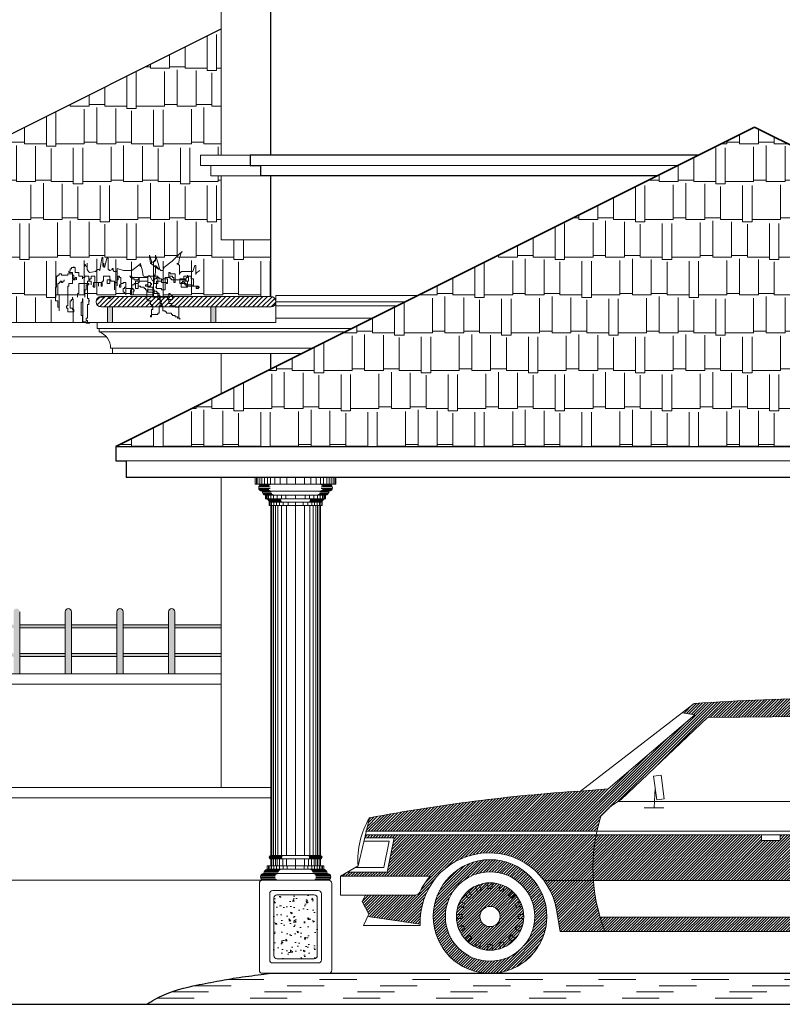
# Model space of a CAD drawing. Header units: centimetres. Extents: x 157 to 4450, y 465 to 3176.
# Tile 15 of 19: x 2727 to 3096, y 2198 to 2675. Entities that reach past the tile are written whole.
import ezdxf

# ---------------------------------------------------------------- set-up
doc = ezdxf.new("R2010")
doc.units = ezdxf.units.CM
doc.linetypes.add('ACAD_ISO03W100', pattern=[30, 12, -18])
doc.layers.get('0').update_dxf_attribs({"lineweight": 25})
for name, color, linetype, lineweight in [('1.000', 144, 'Continuous', 13), ('column', 56, 'Continuous', 5), ('Dimension', 8, 'Continuous', 18), ('FURNIT', 204, 'Continuous', 9), ('Glass', 161, 'Continuous', 5), ('GRASS', 96, 'Continuous', 5), ('Hatch', 12, 'Continuous', 15), ('screen', 176, 'Continuous', 9), ('Win', 5, 'Continuous', 20)]:
    doc.layers.add(name, color=color, linetype=linetype, lineweight=lineweight)
pattern_1 = [(0, (769.74, 7845.084), (38.862, 18.288), [9.144, -7.62, 10.668, -4.572, 13.716, -6.096]), (0, (778.884, 7845.846), (38.862, 18.288), [7.62, -28.956, 6.096, -9.144]), (0, (797.172, 7843.941), (38.862, 18.288), [4.572, -47.244]), (90, (769.74, 7845.084), (-12.954, 18.288), [17.526, -55.626]), (90, (778.884, 7845.084), (-12.954, 18.288), [17.145, -56.007]), (90, (786.504, 7845.084), (-12.954, 18.288), [16.002, -57.15]), (90, (797.172, 7843.941), (-12.954, 18.288), [17.526, -55.626]), (90, (801.744, 7843.941), (-12.954, 18.288), [17.526, -55.626]), (90, (815.46, 7845.084), (-12.954, 18.288), [16.764, -56.388])]
pattern_2 = [(45, (-3920.215, 4998.69625), (-0.61229019, 0.61229019), [])]

# ---------------------------------------------------------------- blocks, each defined once
blk = doc.blocks.new('CAR-SIDE')
at = {"layer": 'Glass'}
h = blk.add_hatch(dxfattribs=at)
h.set_pattern_fill('ANSI31', color=256, scale=0.272727, style=0)
h.set_pattern_definition(pattern_2)
h.paths.add_polyline_path([(-203.92, -52.71), (-203.92, -52.71), (-205.33, -58.63), (-103.91, -58.63, -0.022631), (-102.15, -52.03, -0.100967), (-93.18, -44.7), (-55.31, -8.49), (41.18, -7.63), (65.46, -31.72, -0.289601), (66.52, -36.32), (63.32, -45.54), (59.55, -58.63), (132.2, -58.63, 0.029455), (132.23, -57.09), (132.22, -56.91, 0.061108), (131.67, -53.77), (57.32, -1.18, 0.030181), (-61.16, -2.43), (-66.42, -6.49), (-60.78, -7.33), (-98.94, -40), (-111.13, -40.92), (-111.13, -40.92, 0.030878)])
h = blk.add_hatch(dxfattribs=at)
h.set_pattern_fill('ANSI31', color=256, scale=0.272727, style=0)
h.set_pattern_definition(pattern_2)
h.paths.add_polyline_path([(-105.44, -80.26), (-127.17, -80.26, -0.118596), (-121.62, -93.27), (-120, -102.76), (-100.23, -102.76, -0.076958)])
h.paths.add_polyline_path([(-127.17, -80.26), (-105.44, -80.26, -0.066708), (-104.24, -60.25), (-205.71, -60.25), (-206.01, -61.5), (-193.13, -61.5), (-196.13, -76.56), (-213.53, -76.56), (-216.65, -78.43), (-177.25, -78.43, 0.072493), (-181.81, -85.37, -0.295744), (-183.85, -86.67), (-205.65, -86.67), (-207.16, -89.49), (-204.22, -95.14), (-204.68, -96.11), (-181.61, -99.49, -0.737202)])
h.paths.add_polyline_path([(133.53, -90.24, 0.093353), (133.66, -89.35), (133.64, -88.65), (102.02, -88.65, -0.31316), (99.97, -87.24, 0.079952), (95.02, -78.91), (133.2, -78.91), (132.94, -72.99), (123.04, -72.99), (123.04, -61.66), (132.44, -61.66), (132.37, -60.25), (59.09, -60.25), (57.24, -66.66, 0.335349), (36.42, -96.38), (-102.46, -96.38, 0.022407), (-100.23, -102.76), (38.23, -102.76, -0.98998), (97.91, -93.22), (99.18, -100.63), (129.53, -97.36, 0.273586), (131.37, -95.92)])
h.paths.add_polyline_path([(115.55, -66.28), (101.97, -66.28), (101.97, -63.39), (115.52, -63.39)], flags=16)
h = blk.add_hatch(dxfattribs=at)
h.set_pattern_fill('ANSI31', color=256, scale=0.272727, style=0)
h.set_pattern_definition(pattern_2)
h.paths.add_polyline_path([(-14.21, -80.26), (-14.86, -69.66), (-14.45, -60.25), (-23.29, -60.25), (-23.29, -62.71), (-31.54, -62.71), (-31.54, -60.25), (-104.24, -60.25, 0.066708), (-105.44, -80.26)])
h.paths.add_polyline_path([(40.42, -80.26, -0.185889), (57.24, -66.66), (59.09, -60.25), (54.7, -60.25), (54.7, -62.71), (46.48, -62.71), (46.48, -60.25), (-14.45, -60.25), (-14.86, -69.66), (-14.21, -80.26)])
h = blk.add_hatch(dxfattribs=at)
h.set_pattern_fill('ANSI31', color=256, scale=0.272727, style=0)
h.set_pattern_definition(pattern_2)
h.paths.add_polyline_path([(-125.92, -96.11, 1), (-175.9, -96.11, 1)])
h.paths.add_polyline_path([(-170.57, -96.11, -1), (-131.25, -96.11, -1)], flags=16)
h.paths.add_polyline_path([(-165.73, -96.11, -1), (-136.09, -96.11, -1)], flags=0)
h.paths.add_polyline_path([(-155.37, -96.11, -1), (-146.45, -96.11, -1)], flags=0)
h.paths.add_polyline_path([(93.61, -96.11, 1), (43.64, -96.11, 1)])
h.paths.add_polyline_path([(48.94, -96.11, -1), (88.31, -96.11, -1)], flags=16)
h.paths.add_polyline_path([(53.78, -96.11, -1), (83.47, -96.11, -1)], flags=0)
h.paths.add_polyline_path([(64.16, -96.11, -1), (73.09, -96.11, -1)], flags=0)
for p, q in [((-61.16, -2.43), (-111.13, -40.92)), ((-98.94, -40), (-60.78, -7.33)), ((-55.31, -8.49), (-93.18, -44.7)), ((-60.78, -7.33), (-66.43, -6.49)), ((41.18, -7.63), (-55.31, -8.49)), ((-75.68, -33.91), (-78.95, -34.35)), ((-77.54, -44.78), (-78.95, -34.35)), ((-74.3, -44.35), (-75.68, -33.91)), ((-111.13, -40.92), (-98.94, -40)), ((-78.25, -39.56), (-78.79, -48.33)), ((-94.66, -45.54), (63.32, -45.54)), ((-74.3, -44.35), (-77.54, -44.78)), ((-83.17, -48.33), (-74.41, -48.33)), ((-203.92, -52.71), (-208.95, -73.83)), ((-205.7, -58.63), (132.31, -58.63)), ((-205.7, -60.25), (132.39, -60.25)), ((-31.54, -62.71), (-31.54, -60.25)), ((-23.29, -60.25), (-23.29, -62.71)), ((-206.35, -62.98), (-195.29, -62.98)), ((-206, -61.5), (-193.13, -61.5)), ((-195.29, -62.98), (-197.64, -74.61)), ((-193.13, -61.5), (-196.13, -76.56)), ((-23.29, -62.71), (-31.54, -62.71)), ((-208.95, -73.83), (-216.65, -78.43)), ((-196.13, -76.56), (-213.49, -76.56)), ((-197.64, -74.61), (-210.25, -74.61)), ((-177.25, -78.43), (-216.65, -78.43)), ((-216.65, -78.43), (-216.65, -86.67)), ((-155.73, -82.05), (-154.78, -84.35)), ((-151.86, -81.27), (-151.86, -83.75)), ((-149.97, -81.27), (-149.97, -83.75)), ((-146.1, -82.05), (-147.07, -84.35)), ((-127.17, -80.26), (40.42, -80.26)), ((-162.05, -86.27), (-160.3, -88.03)), ((-160.73, -84.94), (-158.97, -86.7)), ((-157.46, -82.75), (-156.51, -85.05)), ((-156.51, -85.05), (-154.78, -84.35)), ((-151.86, -83.75), (-149.97, -83.75)), ((-147.07, -84.35), (-145.31, -85.05)), ((-144.37, -82.75), (-145.31, -85.05)), ((-141.1, -84.94), (-142.85, -86.7)), ((-139.77, -86.27), (-141.53, -88.03)), ((-216.65, -86.67), (-183.82, -86.67)), ((-205.65, -86.67), (-207.16, -89.49)), ((-207.16, -89.49), (-204.22, -95.14)), ((-164.24, -89.57), (-161.95, -90.51)), ((-162.68, -92.25), (-161.95, -90.51)), ((-160.3, -88.03), (-158.97, -86.7)), ((-142.85, -86.7), (-141.53, -88.03)), ((-137.58, -89.57), (-139.88, -90.51)), ((-139.88, -90.51), (-139.15, -92.25)), ((-204.22, -95.14), (-206.57, -100.09)), ((-165.73, -95.17), (-163.24, -95.17)), ((-164.98, -91.3), (-162.68, -92.25)), ((-163.24, -97.03), (-163.24, -95.17)), ((-136.85, -91.3), (-139.15, -92.25)), ((-138.58, -95.17), (-138.58, -97.03)), ((-136.09, -95.17), (-138.58, -95.17)), ((-120, -102.76), (-121.62, -93.22)), ((-181.61, -99.49), (-204.67, -96.11)), ((-165.73, -97.03), (-163.24, -97.03)), ((-136.09, -97.03), (-138.58, -97.03)), ((-102.45, -96.38), (36.42, -96.38)), ((-206.57, -100.09), (-181.58, -100.09)), ((-164.98, -100.9), (-162.68, -99.95)), ((-164.24, -102.66), (-161.95, -101.68)), ((-161.95, -101.68), (-162.68, -99.95)), ((-139.15, -99.95), (-139.88, -101.68)), ((-137.58, -102.66), (-139.88, -101.68)), ((-136.85, -100.9), (-139.15, -99.95)), ((-120, -102.76), (38.23, -102.76)), ((-162.05, -105.93), (-160.3, -104.17)), ((-160.73, -107.25), (-158.97, -105.5)), ((-158.97, -105.5), (-160.3, -104.17)), ((-157.46, -109.44), (-156.51, -107.15)), ((-154.78, -107.85), (-156.51, -107.15)), ((-155.73, -110.15), (-154.78, -107.85)), ((-145.31, -107.15), (-147.07, -107.85)), ((-146.1, -110.15), (-147.07, -107.85)), ((-144.37, -109.44), (-145.31, -107.15)), ((-141.53, -104.17), (-142.85, -105.5)), ((-141.1, -107.25), (-142.85, -105.5)), ((-139.77, -105.93), (-141.53, -104.17)), ((-151.86, -110.93), (-151.86, -108.44)), ((-149.97, -108.44), (-151.86, -108.44)), ((-149.97, -110.93), (-149.97, -108.44))]:
    blk.add_line(p, q)
for radius in [24.99, 19.66, 14.82, 4.46]:
    blk.add_circle((-150.91, -96.11), radius)
for centre, radius, start, end in [((8.47, -982.26), 982.3, 86.92341, 94.06442), ((-62.15, -797.33), 758, 93.70495, 100.77934), ((-79.7, -70.37), 28.99, 117.6927, 140.7544), ((-173.98, -71), 35.08, 148.5782, 184.6302), ((-30.18, -74.71), 75.47, 162.5112, 201.8236), ((-151.41, -98.31), 30.22, 9.6933, 183.3784), ((-155.72, -97.51), 28.77, 138.4402, 155.1071), ((-183.84, -84.44), 2.23, 270.3047, 334.5374)]:
    blk.add_arc(centre, radius, start, end)
blk = doc.blocks.new('Column With Base')
at = {"layer": 'FURNIT'}
h = blk.add_hatch(dxfattribs=at)
h.set_pattern_fill('AR-CONC', color=256, scale=0.05, style=0)
h.set_pattern_definition([(50, (-4297.6634, 11838.39), (9.1092334, -0.7969543), [0.9525, -10.4775]), (355, (-4297.663, 11838.39), (-1.762141, 9.552832), [0.762, -8.382]), (100.451, (-4296.904, 11838.324), (7.347125, 8.7558344), [0.8095, -8.9045]), (46.1842, (-4297.663, 11840.93), (13.553952, -2.102116), [1.42875, -15.71625]), (96.6356, (-4296.534, 11840.755), (11.870212, 12.371278), [1.21425, -13.35675]), (351.184, (-4297.663, 11840.93), (11.87023, 12.371256), [1.143, -12.573]), (21, (-4296.3934, 11840.295), (7.580744, -5.113276), [0.9525, -10.4775]), (326, (-4296.393, 11840.295), (3.0901014, 9.209398), [0.762, -8.382]), (71.4514, (-4295.762, 11839.869), (10.6708245, 4.096143), [0.8095, -8.9045]), (37.5, (-4297.6634, 11838.3903), (0.1544302, 4.22775194), [0, -8.2804, 0, -8.509, 0, -8.41375]), (7.5, (-4297.6634, 11838.3903), (3.3409831, 5.0090287), [0, -4.8514, 0, -8.0899, 0, -3.20675]), (327.5, (-4300.4955, 11838.3903), (6.7795298, -0.2864372), [0, -3.175, 0, -9.906, 0, -13.1445]), (317.5, (-4301.7655, 11838.3903), (7.406459, 1.2713246), [0, -4.1275, 0, -6.5786, 0, -9.3345])])
h.paths.add_polyline_path([(10.5, 36.5, 0.414214), (9, 38), (-9, 38, 0.414214), (-10.5, 36.5), (-10.5, 8.5, 0.414214), (-9, 7), (9, 7, 0.414214), (10.5, 8.5)])
for p, q in [((-18.93, 236.67), (-18.93, 240)), ((-18.21, 236.67), (-18.21, 240)), ((-17.29, 236.64), (-17.29, 240)), ((-16.28, 236.66), (-16.28, 240)), ((-15.08, 236.67), (-15.08, 240)), ((-13.51, 236.67), (-13.51, 240)), ((-12.04, 236.67), (-12.04, 240)), ((-10.02, 236.67), (-10.02, 240)), ((-7.37, 236.67), (-7.37, 240)), ((-4.29, 236.67), (-4.29, 240)), ((0, 240), (0, 236.67)), ((4.29, 236.67), (4.29, 240)), ((7.37, 236.67), (7.37, 240)), ((10.02, 236.67), (10.02, 240)), ((12.04, 236.67), (12.04, 240)), ((13.51, 236.67), (13.51, 240)), ((15.08, 236.67), (15.08, 240)), ((16.28, 236.66), (16.28, 240)), ((17.29, 236.64), (17.29, 240)), ((18.21, 236.67), (18.21, 240)), ((18.93, 236.67), (18.93, 240)), ((19.5, 236.67), (-19.5, 236.67)), ((-17.79, 235.36), (-12.34, 235.36)), ((-17.79, 234.64), (-12.34, 234.64)), ((-17.59, 235.86), (-12.97, 235.86)), ((-17.59, 234.14), (-12.97, 234.14)), ((-17.25, 236.27), (-12.62, 236.27)), ((-17.25, 233.73), (-12.62, 233.73)), ((-16.84, 236.52), (-12.31, 236.52)), ((16.84, 236.52), (12.31, 236.52)), ((17.79, 235.36), (12.34, 235.36)), ((17.79, 234.64), (12.34, 234.64)), ((17.25, 236.27), (12.62, 236.27)), ((17.25, 233.73), (12.62, 233.73)), ((17.59, 235.86), (12.97, 235.86)), ((17.59, 234.14), (12.97, 234.14)), ((-16.84, 233.48), (-12.31, 233.48)), ((16.17, 233.33), (-16.17, 233.33)), ((-16.1, 232.81), (-11.83, 232.81)), ((-15.82, 232.21), (-11.54, 232.21)), ((-15.46, 231.79), (-11.16, 231.79)), ((-15.04, 231.52), (-10.71, 231.52)), ((14.5, 231.33), (-14.5, 231.33)), ((14.5, 229.67), (-14.5, 229.67)), ((-14.25, 229.67), (-14.25, 231.33)), ((-13.69, 229.67), (-13.69, 231.33)), ((-13.26, 229.1), (-7.13, 229.1)), ((-13.04, 229.64), (-13.04, 231.33)), ((-11.98, 229.66), (-11.98, 231.33)), ((-10.65, 229.67), (-10.65, 231.33)), ((-8.84, 229.67), (-8.84, 231.33)), ((-6.78, 229.67), (-6.78, 231.33)), ((-4.64, 229.67), (-4.64, 231.33)), ((0, 231.33), (0, 229.67)), ((4.64, 229.67), (4.64, 231.33)), ((6.78, 229.67), (6.78, 231.33)), ((13.26, 229.1), (7.13, 229.1)), ((8.84, 229.67), (8.84, 231.33)), ((10.65, 229.67), (10.65, 231.33)), ((15.04, 231.52), (10.71, 231.52)), ((15.46, 231.79), (11.16, 231.79)), ((15.82, 232.21), (11.54, 232.21)), ((16.1, 232.81), (11.83, 232.81)), ((11.98, 229.66), (11.98, 231.33)), ((16.84, 233.48), (12.31, 233.48)), ((13.04, 229.67), (13.04, 231.33)), ((13.69, 229.67), (13.69, 231.33)), ((14.25, 229.67), (14.25, 231.33)), ((-12.99, 228.68), (-6.93, 228.68)), ((-12.88, 228.38), (-6.82, 228.38)), ((-12.84, 228.15), (-6.75, 228.15)), ((12.83, 228), (-12.83, 228)), ((-12.83, 226.33), (8.85, 226.33)), ((12.83, 226.33), (-12.83, 226.33)), ((-12.28, 226.33), (-12.28, 228)), ((12, 226.33), (-12, 226.33)), ((-11.57, 226.33), (-11.57, 228)), ((-11.43, 226.33), (-11.43, 57)), ((-10.69, 226.33), (-10.69, 57)), ((-10.45, 226.33), (-10.45, 227.99)), ((-9.75, 226.33), (-9.75, 57)), ((-9.24, 226.33), (-9.24, 228)), ((-8.6, 226.33), (-8.6, 57)), ((-7.82, 226.33), (-7.82, 228)), ((-6.85, 226.33), (-6.85, 57)), ((-5.97, 226.33), (-5.97, 228)), ((-4.32, 226.33), (-4.32, 57)), ((-3.64, 226.33), (-3.64, 228)), ((0, 226.33), (0, 228)), ((0, 226.33), (0, 57)), ((3.6, 226.33), (3.6, 228)), ((4.32, 226.33), (4.32, 57)), ((5.97, 226.33), (5.97, 228)), ((12.84, 228.15), (6.75, 228.15)), ((12.88, 228.38), (6.82, 228.38)), ((6.85, 226.33), (6.85, 57)), ((12.99, 228.68), (6.93, 228.68)), ((7.82, 226.33), (7.82, 228)), ((8.6, 226.33), (8.6, 57)), ((9.24, 226.33), (9.24, 228)), ((9.75, 226.33), (9.75, 57)), ((10.45, 226.33), (10.45, 227.99)), ((10.69, 226.33), (10.69, 57)), ((11.43, 226.33), (11.43, 57)), ((11.57, 226.33), (11.57, 228)), ((12.28, 226.33), (12.28, 228)), ((-12.83, 56.17), (-6.65, 56.17)), ((-12.72, 56.58), (-6.54, 56.58)), ((-12.71, 55.74), (-6.53, 55.74)), ((-12.47, 56.86), (-6.28, 56.86)), ((-12.47, 55.48), (-6.28, 55.48)), ((12, 57), (-12, 57)), ((12, 57), (-12, 57)), ((10.33, 55.33), (-12, 55.33)), ((12, 55.33), (-12, 55.33)), ((-11.43, 52), (-11.43, 55.33)), ((-10.69, 52), (-10.69, 55.33)), ((-9.75, 52), (-9.75, 55.33)), ((-8.94, 52), (-8.94, 55.33)), ((-7.71, 52), (-7.71, 55.33)), ((-6.19, 52), (-6.19, 55.33)), ((-4.32, 52), (-4.32, 55.33)), ((0, 55.33), (0, 52)), ((4.32, 52), (4.32, 55.33)), ((6.19, 52), (6.19, 55.33)), ((12.47, 56.86), (6.28, 56.86)), ((12.47, 55.48), (6.28, 55.48)), ((12.71, 55.74), (6.53, 55.74)), ((12.72, 56.58), (6.54, 56.58)), ((12.83, 56.17), (6.65, 56.17)), ((7.71, 52), (7.71, 55.33)), ((8.94, 52), (8.94, 55.33)), ((9.75, 52), (9.75, 55.33)), ((10.69, 52), (10.69, 55.33)), ((11.43, 52), (11.43, 55.33)), ((-16.41, 47.94), (-9.29, 47.94)), ((-16.01, 48.19), (-8.97, 48.19)), ((15.33, 48.33), (-15.33, 48.33)), ((-15.25, 48.9), (-8.34, 48.9)), ((-14.96, 49.5), (-8.05, 49.5)), ((-14.58, 49.91), (-7.66, 49.91)), ((-14.13, 50.19), (-7.22, 50.19)), ((13.67, 52), (-13.67, 52)), ((13.67, 50.33), (-13.67, 50.33)), ((-13.1, 50.33), (-13.1, 52)), ((-12.4, 50.33), (-12.4, 52)), ((-11.57, 50.31), (-11.57, 51.97)), ((-10.45, 50.33), (-10.45, 51.99)), ((-9.24, 50.33), (-9.24, 52)), ((-7.82, 50.33), (-7.82, 52)), ((-5.97, 50.33), (-5.97, 52)), ((-4.09, 50.33), (-4.09, 52)), ((0, 52), (0, 50.33)), ((4.09, 50.33), (4.09, 52)), ((5.97, 50.33), (5.97, 52)), ((14.13, 50.19), (7.22, 50.19)), ((14.58, 49.91), (7.66, 49.91)), ((7.82, 50.33), (7.82, 52)), ((14.96, 49.5), (8.05, 49.5)), ((15.25, 48.9), (8.34, 48.9)), ((16.01, 48.19), (8.97, 48.19)), ((9.24, 50.33), (9.24, 52)), ((16.41, 47.94), (9.29, 47.94)), ((10.45, 50.33), (10.45, 51.99)), ((11.57, 50.31), (11.57, 51.97)), ((12.4, 50.33), (12.4, 52)), ((13.1, 50.33), (13.1, 52)), ((-16.96, 47.03), (-9.84, 47.03)), ((-16.96, 46.3), (-9.84, 46.3)), ((-16.76, 47.53), (-9.63, 47.53)), ((-16.76, 45.8), (-9.63, 45.8)), ((-16.41, 45.4), (-9.29, 45.4)), ((-16.01, 45.14), (-8.97, 45.14)), ((16.01, 45.14), (8.97, 45.14)), ((16.41, 45.4), (9.29, 45.4)), ((16.76, 47.53), (9.63, 47.53)), ((16.76, 45.8), (9.63, 45.8)), ((16.96, 47.03), (9.84, 47.03)), ((16.96, 46.3), (9.84, 46.3))]:
    blk.add_line(p, q)
for points in [[(-11, 5), (11, 5, 0.414214), (12.5, 6.5), (12.5, 38.5, 0.414214), (11, 40), (-11, 40, 0.414214), (-12.5, 38.5), (-12.5, 6.5, 0.414214)], [(-9, 7), (9, 7, 0.414214), (10.5, 8.5), (10.5, 36.5, 0.414214), (9, 38), (-9, 38, 0.414214), (-10.5, 36.5), (-10.5, 8.5, 0.414214)]]:
    blk.add_lwpolyline(points, format="xyb", close=True, dxfattribs=at)
at = {"layer": 'Win'}
for p, q in [((19.5, 240), (-19.5, 240)), ((-19.5, 236.67), (-19.5, 240)), ((19.5, 236.67), (19.5, 240)), ((-14.5, 231.33), (-14.5, 229.67)), ((14.5, 231.33), (14.5, 229.67)), ((-12.83, 228), (-12.83, 226.33)), ((-12, 226.33), (-12, 57)), ((12, 226.33), (12, 57)), ((12.83, 228), (12.83, 226.33)), ((-12, 55.33), (-12, 52)), ((12, 55.33), (12, 52)), ((-13.67, 50.33), (-13.67, 52)), ((13.67, 50.33), (13.67, 52)), ((15.33, 45), (-15.33, 45))]:
    blk.add_line(p, q, dxfattribs=at)
blk.add_lwpolyline([(-16, 0), (16, 0, 0.414214), (17.5, 1.5), (17.5, 43.5, 0.414214), (16, 45), (-16, 45, 0.414214), (-17.5, 43.5), (-17.5, 1.5, 0.414214)], format="xyb", close=True, dxfattribs=at)
for centre, radius, start, end in [((-16.17, 235), 1.67, 90, 270), ((16.17, 235), 1.67, 270, 90), ((-14.12, 233.34), 2.05, 180.2903, 259.3208), ((-14.52, 227.98), 1.69, 0.7516, 89.2484), ((14.52, 227.98), 1.69, 90.7516, 179.2484), ((14.12, 233.34), 2.05, 280.6792, 359.7097), ((-12, 56.17), 0.833, 90, 270), ((12, 56.17), 0.833, 270, 90), ((-15.33, 46.67), 1.67, 90, 270), ((-13.29, 48.33), 2.04, 100.5765, 179.8123), ((13.29, 48.33), 2.04, 0.1877, 79.4235), ((15.33, 46.67), 1.67, 270, 90)]:
    blk.add_arc(centre, radius, start, end, dxfattribs=at)
blk = doc.blocks.new('grass in')
for p, q in [((-20.42, 14.76), (-20.92, 14.76)), ((-20.92, 14.76), (-19.92, 14.26)), ((-19.42, 11.76), (-20.42, 14.76)), ((-19.92, 14.26), (-15.91, 10.26)), ((-18.92, 8.76), (-19.42, 11.76)), ((-15.91, 10.26), (-11.91, 7.26)), ((-9.91, 6.26), (-8.9, 10.26)), ((-8.9, 10.26), (-7.9, 13.26)), ((-7.9, 13.26), (-7.9, 10.26)), ((-7.9, 10.26), (-7.9, 10.76)), ((-7.9, 10.76), (-7.4, 10.76)), ((-7.4, 10.76), (-7.4, 10.26)), ((-7.4, 10.26), (-6.9, 9.76)), ((-6.9, 9.76), (-5.9, 9.76)), ((-5.9, 10.26), (-4.9, 13.26)), ((-5.9, 9.26), (-5.9, 10.26)), ((-5.9, 9.76), (-5.9, 9.26)), ((-4.9, 12.26), (-5.4, 9.26)), ((-4.9, 13.26), (-4.9, 12.26)), ((15.12, 6.26), (15.12, 11.76)), ((15.12, 11.76), (15.62, 11.76)), ((15.62, 11.76), (16.63, 7.76)), ((17.63, 7.76), (17.63, 12.26)), ((17.63, 12.26), (18.13, 11.76)), ((18.13, 11.76), (18.63, 8.76)), ((-29.34, 5.82), (-27.93, 4.76)), ((-27.43, 3.76), (-27.43, 8.26)), ((-27.43, 8.26), (-26.92, 8.26)), ((-26.92, 8.26), (-25.92, 5.26)), ((-25.92, 5.26), (-20.42, 5.26)), ((-20.42, 5.26), (-19.92, 4.76)), ((-19.42, 8.26), (-18.41, 9.26)), ((-19.42, 3.76), (-19.42, 8.26)), ((-18.41, 8.76), (-18.92, 8.76)), ((-18.41, 9.26), (-18.41, 8.76)), ((-14.92, 4.17), (-14.92, 4.77)), ((-14.92, 4.77), (-14.32, 4.77)), ((-14.32, 4.77), (-14.32, 2.38)), ((-11.91, 7.26), (-11.91, 6.76)), ((-11.91, 6.76), (-11.41, 5.76)), ((-11.41, 5.76), (-10.41, 5.76)), ((-10.41, 5.76), (-9.91, 6.26)), ((-5.4, 9.26), (-9.4, 6.26)), ((-9.4, 6.26), (-8.9, 7.26)), ((-8.9, 7.26), (-7.9, 8.26)), ((-7.9, 8.26), (-7.9, 5.26)), ((-7.9, 5.26), (-7.4, 1.26)), ((-1.9, 3.26), (-1.4, 6.26)), ((-1.4, 6.26), (-0.39, 9.26)), ((-0.39, 9.26), (-0.39, 7.76)), ((-0.39, 7.76), (-0.39, 9.26)), ((-0.39, 9.26), (-0.39, 8.76)), ((-0.39, 8.76), (3.61, 5.76)), ((3.61, 5.76), (7.62, 5.76)), ((7.62, 5.76), (10.62, 6.76)), ((10.62, 6.76), (10.62, -1.74)), ((10.62, -1.74), (10.62, 5.26)), ((10.62, 5.26), (12.12, 5.26)), ((12.12, 5.26), (12.62, 5.76)), ((12.62, 5.76), (12.62, 6.76)), ((12.62, 6.76), (13.12, 6.76)), ((13.12, 6.76), (13.12, 6.26)), ((13.12, 6.26), (14.12, 5.76)), ((14.12, 5.76), (14.62, 5.76)), ((14.62, 5.76), (14.62, 6.26)), ((14.62, 6.26), (15.12, 6.26)), ((16.63, 7.76), (17.13, 7.26)), ((17.13, 7.26), (17.13, 9.26)), ((17.13, 9.26), (17.13, 8.76)), ((17.13, 8.76), (17.63, 7.76)), ((18.63, 8.76), (19.13, 5.76)), ((19.13, 5.76), (19.63, 6.26)), ((19.63, 6.26), (20.13, 6.26)), ((20.13, 6.26), (21.13, 5.26)), ((21.13, 5.26), (24.13, 4.76)), ((24.13, 4.76), (24.63, 5.26)), ((24.63, 5.26), (25.14, 6.26)), ((25.14, 6.26), (25.14, 9.26)), ((25.14, 9.26), (25.14, 7.76)), ((25.14, 7.76), (25.64, 7.76)), ((25.64, 7.76), (26.14, 8.76)), ((26.14, 8.76), (26.14, 8.26)), ((26.14, 8.26), (26.64, 7.76)), ((26.64, 7.76), (26.64, 8.76)), ((31.04, 4.77), (29.25, 4.77)), ((29.25, 4.77), (29.25, 2.98)), ((31.63, 7.15), (31.04, 7.15)), ((31.04, 7.15), (31.04, 4.77)), ((31.63, 7.15), (31.63, 7.75)), ((31.63, 7.75), (31.63, 7.15)), ((32.83, 7.15), (31.63, 7.15)), ((32.23, 1.79), (32.23, 4.77)), ((32.23, 4.77), (34.02, 4.77)), ((32.83, 6.55), (32.83, 7.15)), ((33.42, 6.55), (32.83, 6.55)), ((33.42, 5.36), (33.42, 6.55)), ((34.02, 5.36), (33.42, 5.36)), ((34.02, 4.77), (34.02, 5.36)), ((-27.93, 4.76), (-27.43, 3.76)), ((-26.26, -1.79), (-26.26, 1.79)), ((-26.26, 1.79), (-25.07, 1.79)), ((-25.07, 1.79), (-25.07, 2.98)), ((-25.07, 2.98), (-21.49, 2.98)), ((-23.87, 0.6), (-23.87, 2.98)), ((-23.87, 2.98), (-23.28, 2.98)), ((-22.08, 0.6), (-23.87, 0.6)), ((-23.28, 2.98), (-23.28, 3.58)), ((-23.28, 3.58), (-23.28, 2.38)), ((-23.28, 2.38), (-22.68, 2.38)), ((-23.28, -2.38), (-23.28, 0.6)), ((-23.28, 0.6), (-22.68, 0.6)), ((-22.68, 2.38), (-22.68, 1.79)), ((-22.68, 1.79), (-19.7, 1.79)), ((-22.68, 0.6), (-22.68, 1.19)), ((-22.68, 1.19), (-19.7, 1.19)), ((-21.49, 1.19), (-22.08, 1.19)), ((-22.08, 1.19), (-22.08, 0.6)), ((-22.08, -1.19), (-22.08, 0)), ((-22.08, 0), (-21.49, 0)), ((-21.49, 2.98), (-21.49, 1.19)), ((-21.49, 0), (-21.49, 0.6)), ((-21.49, 0.6), (-20.89, 0.6)), ((-20.89, 0.6), (-20.89, 0)), ((-20.89, 0), (-20.29, 0)), ((-20.29, 0), (-20.29, -2.38)), ((-19.92, 4.76), (-19.42, 4.26)), ((-19.7, 1.79), (-19.7, 1.19)), ((-19.7, 1.19), (-19.7, -0.6)), ((-19.7, 1.19), (-16.11, 1.19)), ((-19.42, 4.26), (-19.42, 3.76)), ((-17.31, 0), (-17.31, 4.17)), ((-17.31, 4.17), (-14.92, 4.17)), ((-16.71, 0), (-17.31, 0)), ((-16.71, 1.19), (-16.71, 2.38)), ((-16.71, 2.38), (-16.11, 2.38)), ((-16.71, 1.19), (-16.71, 1.79)), ((-16.71, 1.79), (-16.71, 0)), ((-16.11, 1.19), (-16.71, 1.19)), ((-15.52, 1.19), (-16.71, 1.19)), ((-16.11, 2.38), (-16.11, 2.98)), ((-16.11, 2.98), (-14.32, 2.98)), ((-14.92, 1.79), (-15.52, 1.79)), ((-15.52, 1.79), (-15.52, 1.19)), ((-14.32, 2.38), (-14.92, 2.38)), ((-14.92, 2.38), (-14.92, 1.79)), ((-14.32, 2.98), (-14.32, 2.38)), ((-14.32, 2.38), (-12.53, 2.38)), ((-13.73, -0.6), (-13.73, 1.79)), ((-13.73, 1.79), (-11.34, 1.79)), ((-12.53, 0), (-13.13, 0)), ((-13.13, 0), (-13.13, -0.6)), ((-12.53, 2.38), (-12.53, 0)), ((-12.53, -3.58), (-12.53, 0)), ((-12.53, 0), (-10.74, 0)), ((-11.34, 1.79), (-11.34, 1.19)), ((-11.34, 1.19), (-10.74, 1.19)), ((-10.74, 0), (-10.74, 1.79)), ((-10.74, 1.79), (-9.55, 1.79)), ((-10.74, 1.19), (-10.74, 0.6)), ((-10.74, 0.6), (-8.36, 0.6)), ((-9.55, 1.79), (-9.55, 2.38)), ((-9.55, 2.38), (-8.36, 2.38)), ((-8.95, -0.6), (-8.95, 2.98)), ((-8.95, 2.98), (-7.76, 2.98)), ((-8.36, 2.38), (-8.36, 1.79)), ((-8.36, 1.79), (-7.16, 1.79)), ((-8.36, 0.6), (-8.36, -2.38)), ((-7.76, 2.98), (-7.76, 3.58)), ((-7.76, 3.58), (-7.16, 3.58)), ((-7.4, 1.26), (-6.9, 0.76)), ((-7.16, 3.58), (-7.16, 2.98)), ((-7.16, 2.98), (-4.18, 2.98)), ((-7.16, 1.79), (-7.16, -0.6)), ((-6.9, 0.76), (-6.4, 0.76)), ((-6.4, 0.76), (-5.9, 1.76)), ((-5.9, 1.76), (-5.4, 2.76)), ((-5.4, 2.76), (-4.9, 3.26)), ((-5.37, -0.6), (-5.37, 0)), ((-5.37, 0), (-4.18, 0)), ((-4.9, 3.26), (-4.4, 3.26)), ((-4.4, 3.26), (-3.9, 2.76)), ((-4.18, 2.98), (-4.18, -1.19)), ((0, 2.38), (-4.18, 2.38)), ((-4.18, 2.38), (-4.18, -2.38)), ((-4.18, 0), (-4.18, 0.6)), ((-4.18, 0.6), (1.79, 0.6)), ((-3.9, 2.76), (-2.9, 2.76)), ((-2.9, 2.76), (-1.9, 3.26)), ((0, 0), (0, 2.38)), ((0, 2.38), (4.18, 2.38)), ((0, 1.79), (0, 2.38)), ((0.6, 1.79), (0, 1.79)), ((0.6, 0), (0, 0)), ((0.6, 1.19), (0.6, 1.79)), ((2.39, 1.19), (0.6, 1.19)), ((0.6, -2.98), (0.6, 0)), ((1.79, 0.6), (1.79, -2.98)), ((3.58, 1.79), (2.39, 1.79)), ((2.39, 1.79), (2.39, 1.19)), ((4.77, 2.98), (3.58, 2.98)), ((3.58, 2.98), (3.58, 1.79)), ((4.18, 2.38), (4.18, 2.98)), ((4.18, 2.98), (4.77, 2.98)), ((6.57, -5.96), (6.57, 0)), ((6.57, 0), (7.76, 0)), ((7.76, 0), (7.76, -0.6)), ((8.95, -2.38), (8.95, 2.38)), ((8.95, 2.38), (9.55, 2.38)), ((9.55, 2.38), (9.55, 2.98)), ((9.55, 2.98), (10.15, 2.98)), ((10.15, 2.98), (10.15, 1.19)), ((10.15, 1.19), (10.74, 1.19)), ((10.74, 1.19), (10.74, 0)), ((10.74, 0), (11.94, 0)), ((11.94, -3.58), (11.94, 0.6)), ((11.94, 0.6), (13.73, 0.6)), ((11.94, 0), (11.94, -3.58)), ((13.73, 0.6), (13.73, 1.19)), ((13.73, 1.19), (15.52, 1.19)), ((14.32, -0.6), (14.32, 2.98)), ((14.32, 2.98), (17.31, 2.98)), ((15.52, 1.19), (15.52, -0.6)), ((17.31, 2.98), (17.31, 0.6)), ((17.31, 0.6), (17.91, 0.6)), ((17.91, 0.6), (17.91, -0.6)), ((17.91, -1.79), (17.91, 0)), ((17.91, 0), (19.7, 0)), ((19.7, 0), (19.7, -1.79)), ((19.7, -1.79), (19.7, 0)), ((19.7, 0), (21.49, 0)), ((21.49, -2.38), (21.49, 2.98)), ((21.49, 2.98), (23.28, 2.98)), ((21.49, 0), (21.49, 0.6)), ((21.49, 0.6), (21.49, 0)), ((21.49, 0), (22.08, 0)), ((22.08, 0), (22.08, -1.79)), ((23.28, 2.98), (23.28, 1.79)), ((23.28, 1.79), (23.87, 1.79)), ((24.47, 0.6), (23.28, 0.6)), ((23.28, 0.6), (23.28, -1.19)), ((23.87, 1.79), (23.87, 1.19)), ((23.87, 1.19), (24.47, 1.19)), ((26.26, 2.98), (24.47, 2.98)), ((24.47, 2.98), (24.47, 0.6)), ((24.47, 1.19), (24.47, 0.6)), ((24.47, 0.6), (25.07, 0.6)), ((25.07, 0.6), (25.07, -7.75)), ((26.26, 2.38), (26.26, 2.98)), ((27.45, 2.38), (26.26, 2.38)), ((29.25, 2.98), (27.45, 2.98)), ((27.45, 2.98), (27.45, 1.79)), ((27.45, 1.79), (27.45, 2.38)), ((31.04, 2.38), (30.44, 2.38)), ((30.44, 2.38), (30.44, 1.19)), ((31.04, 1.19), (31.04, 2.38)), ((31.63, 1.79), (31.04, 1.79)), ((31.04, 1.79), (31.04, 1.19)), ((31.04, 1.19), (31.04, 1.79)), ((31.04, 1.79), (32.23, 1.79)), ((32.23, 1.19), (31.04, 1.19)), ((32.23, 3.58), (31.63, 3.58)), ((31.63, 3.58), (31.63, 1.79)), ((34.62, 4.17), (32.23, 4.17)), ((32.23, 4.17), (32.23, 3.58)), ((32.23, -0.6), (32.23, 1.19)), ((34.62, 3.58), (34.62, 4.17)), ((37.6, 3.58), (34.62, 3.58)), ((36.41, 1.19), (36.41, 0.6)), ((36.41, 0.6), (37, 0.6)), ((37, 0.6), (37, 0)), ((37, 0), (37.6, 0)), ((38.79, 4.17), (37.6, 4.17)), ((37.6, 4.17), (37.6, 3.58)), ((37.6, 0), (37.6, 0.6)), ((37.6, 0.6), (38.2, 0.6)), ((38.2, 0.6), (38.2, 0)), ((38.2, 0), (38.79, 0)), ((38.79, 3.58), (38.79, 4.17)), ((39.39, 3.58), (38.79, 3.58)), ((38.79, 0), (38.79, -0.6)), ((39.39, 2.98), (39.39, 3.58)), ((39.99, 2.98), (39.39, 2.98)), ((39.99, -2.38), (39.99, 2.98)), ((-29.34, -2.38), (-27.45, -2.38)), ((-28.65, -2.98), (-28.65, -1.79)), ((-28.65, -1.79), (-25.66, -1.79)), ((-27.45, -2.98), (-28.65, -2.98)), ((-27.45, -2.38), (-27.45, -2.98)), ((-22.68, -1.79), (-26.26, -1.79)), ((-25.66, -1.79), (-25.66, -1.19)), ((-25.66, -1.19), (-22.08, -1.19)), ((-20.29, -2.38), (-23.28, -2.38)), ((-19.7, -0.6), (-22.68, -0.6)), ((-22.68, -0.6), (-22.68, -1.79)), ((-13.13, -0.6), (-13.73, -0.6)), ((-10.74, -3.58), (-12.53, -3.58)), ((-8.36, -2.98), (-10.74, -2.98)), ((-10.74, -2.98), (-10.74, -3.58)), ((-7.16, -0.6), (-8.95, -0.6)), ((-8.36, -2.38), (-7.76, -2.38)), ((-7.76, -2.38), (-8.36, -2.38)), ((-8.36, -2.38), (-8.36, -2.98)), ((-8.36, -4.77), (-8.36, -4.17)), ((-8.36, -4.17), (-7.16, -4.17)), ((-7.16, -4.17), (-7.16, -3.58)), ((-7.16, -3.58), (-4.18, -3.58)), ((-6.57, -4.17), (-7.16, -4.17)), ((-7.16, -4.17), (-7.16, -5.36)), ((-4.18, -2.38), (-6.57, -2.38)), ((-6.57, -2.38), (-6.57, -4.17)), ((-5.97, -1.19), (-5.97, -0.6)), ((-5.97, -0.6), (-5.37, -0.6)), ((-5.37, -1.19), (-5.97, -1.19)), ((-5.37, -1.79), (-5.37, -1.19)), ((-2.98, -1.79), (-5.37, -1.79)), ((-4.18, -1.19), (-2.98, -1.19)), ((-4.18, -3.58), (-4.18, -2.98)), ((-4.18, -2.98), (-4.18, -4.77)), ((-3.58, -8.34), (-3.58, -3.58)), ((-3.58, -3.58), (-2.98, -3.58)), ((-2.98, -1.19), (-2.98, -1.79)), ((-2.98, -3.58), (-2.98, -2.98)), ((-2.98, -2.98), (-2.39, -2.98)), ((-2.39, -2.98), (-2.39, -2.38)), ((-2.39, -2.38), (-0.6, -2.38)), ((-0.6, -2.38), (-0.6, -1.79)), ((-0.6, -1.79), (0.6, -1.79)), ((0.6, -1.79), (0.6, -0.6)), ((0.6, -0.6), (2.39, -0.6)), ((1.79, -2.98), (0.6, -2.98)), ((2.39, -0.6), (2.39, -1.19)), ((2.39, -1.19), (3.58, -1.19)), ((2.39, -4.17), (2.39, -3.58)), ((2.39, -3.58), (2.98, -3.58)), ((2.98, -4.17), (2.39, -4.17)), ((2.98, -3.58), (2.98, -2.98)), ((2.98, -2.98), (6.57, -2.98)), ((2.98, -5.96), (2.98, -4.17)), ((3.58, -1.19), (3.58, -3.58)), ((3.58, -3.58), (4.18, -3.58)), ((4.18, -3.58), (4.18, -5.96)), ((6.57, -2.98), (6.57, -2.38)), ((6.57, -2.38), (7.16, -2.38)), ((7.16, -2.38), (7.16, -2.98)), ((7.16, -2.98), (7.76, -2.98)), ((7.76, -0.6), (8.95, -0.6)), ((7.76, -2.98), (7.76, -4.77)), ((8.95, -0.6), (8.95, -1.19)), ((8.95, -1.19), (9.55, -1.19)), ((9.55, -2.38), (8.95, -2.38)), ((9.55, -1.19), (9.55, -2.38)), ((15.52, -0.6), (14.32, -0.6)), ((17.91, -0.6), (18.5, -0.6)), ((18.5, -1.79), (17.91, -1.79)), ((18.5, -0.6), (18.5, -1.79)), ((22.08, -2.38), (21.49, -2.38)), ((22.08, -1.79), (22.68, -1.79)), ((22.68, -1.79), (22.08, -1.79)), ((22.08, -1.79), (22.08, -2.38)), ((24.47, -1.19), (24.47, -0.6)), ((24.47, -0.6), (29.25, -0.6)), ((25.66, -1.19), (24.47, -1.19)), ((25.66, -3.58), (25.66, -1.19)), ((26.26, -3.58), (25.66, -3.58)), ((26.26, -7.15), (26.26, -3.58)), ((29.25, -0.6), (29.25, -5.36)), ((34.02, -0.6), (32.23, -0.6)), ((34.02, -1.79), (34.02, -0.6)), ((34.62, -1.79), (34.02, -1.79)), ((34.62, -11.32), (34.62, -1.79)), ((38.79, -0.6), (39.39, -0.6)), ((39.39, -0.6), (39.39, -5.96)), ((40.59, -2.38), (39.99, -2.38)), ((40.59, -8.94), (40.59, -2.38)), ((-16.11, -8.34), (-16.11, -6.55)), ((-16.11, -6.55), (-15.52, -6.55)), ((-13.73, -8.34), (-16.11, -8.34)), ((-15.52, -6.55), (-15.52, -5.96)), ((-15.52, -5.96), (-14.92, -5.96)), ((-14.92, -5.96), (-14.92, -5.36)), ((-14.92, -5.36), (-14.32, -5.36)), ((-14.32, -5.36), (-14.32, -10.13)), ((-9.55, -7.15), (-13.73, -7.15)), ((-13.73, -7.15), (-13.73, -8.34)), ((-10.74, -9.53), (-10.74, -8.94)), ((-10.74, -8.94), (-10.15, -8.94)), ((-10.15, -8.94), (-10.15, -6.55)), ((-10.15, -6.55), (-8.95, -6.55)), ((-8.95, -8.34), (-10.15, -8.34)), ((-10.15, -8.34), (-10.15, -11.32)), ((-7.16, -5.36), (-9.55, -5.36)), ((-9.55, -5.36), (-9.55, -7.15)), ((-8.95, -6.55), (-8.95, -4.77)), ((-8.95, -4.77), (-8.36, -4.77)), ((-6.57, -7.15), (-8.95, -7.15)), ((-8.95, -7.15), (-8.95, -8.34)), ((-4.18, -4.77), (-6.57, -4.77)), ((-6.57, -4.77), (-6.57, -7.15)), ((-5.37, -10.73), (-5.37, -8.94)), ((-5.37, -8.94), (-4.18, -8.94)), ((-4.18, -8.94), (-4.18, -8.34)), ((-4.18, -8.34), (-3.58, -8.34)), ((4.18, -5.96), (2.98, -5.96)), ((7.16, -5.36), (6.57, -5.36)), ((6.57, -5.36), (6.57, -5.96)), ((7.76, -4.77), (7.16, -4.77)), ((7.16, -4.77), (7.16, -5.36)), ((14.07, -7.15), (13.47, -7.15)), ((14.07, -7.75), (14.07, -7.15)), ((14.66, -7.75), (14.07, -7.75)), ((17.05, -7.15), (19.44, -7.15)), ((24.47, -8.94), (23.87, -8.94)), ((23.87, -8.94), (24.47, -8.94)), ((25.07, -7.75), (24.47, -7.75)), ((24.47, -7.75), (24.47, -8.94)), ((24.47, -8.94), (24.47, -10.73)), ((27.45, -9.53), (27.45, -7.75)), ((29.25, -5.36), (29.84, -5.36)), ((29.84, -5.36), (29.84, -7.15)), ((32.23, -7.15), (32.23, -8.34)), ((32.23, -8.34), (32.83, -8.34)), ((32.83, -8.34), (32.83, -8.94)), ((32.83, -8.94), (33.42, -8.94)), ((33.42, -8.94), (33.42, -12.51)), ((39.39, -5.96), (38.79, -5.96)), ((38.79, -5.96), (38.79, -13.7)), ((39.39, -11.92), (39.39, -8.94)), ((39.39, -8.94), (40.59, -8.94)), ((-17.31, -11.92), (-19.1, -11.92)), ((-19.1, -11.92), (-19.1, -17.28)), ((-15.52, -11.32), (-17.31, -11.32)), ((-17.31, -11.32), (-17.31, -11.92)), ((-14.32, -10.13), (-15.52, -10.13)), ((-15.52, -10.13), (-15.52, -11.32)), ((-12.53, -14.3), (-12.53, -13.7)), ((-12.53, -13.7), (-11.34, -13.7)), ((-11.34, -13.7), (-11.34, -11.32)), ((-11.34, -11.32), (-10.74, -11.32)), ((-10.15, -9.53), (-10.74, -9.53)), ((-10.74, -11.32), (-10.74, -10.13)), ((-10.74, -10.13), (-10.15, -10.13)), ((-10.15, -10.13), (-10.15, -9.53)), ((-10.15, -11.32), (-9.55, -11.32)), ((-9.55, -11.32), (-9.55, -14.9)), ((-6.57, -13.11), (-6.57, -11.32)), ((-6.57, -11.32), (-5.97, -11.32)), ((-5.97, -13.11), (-6.57, -13.11)), ((-5.97, -11.32), (-5.97, -10.73)), ((-5.97, -10.73), (-5.37, -10.73)), ((-5.97, -16.68), (-5.97, -13.11)), ((24.47, -10.73), (25.07, -10.73)), ((25.07, -10.73), (25.07, -17.28)), ((28.05, -9.53), (27.45, -9.53)), ((28.05, -16.09), (28.05, -9.53)), ((32.23, -13.11), (31.63, -13.11)), ((31.63, -13.11), (31.63, -14.3)), ((33.42, -12.51), (32.23, -12.51)), ((32.23, -12.51), (32.23, -13.11)), ((35.21, -11.32), (34.62, -11.32)), ((34.62, -14.3), (34.62, -12.51)), ((34.62, -12.51), (35.21, -12.51)), ((35.21, -12.51), (35.21, -11.32)), ((38.79, -13.7), (38.79, -11.92)), ((38.79, -11.92), (39.39, -11.92)), ((-19.1, -17.28), (-19.7, -17.28)), ((-19.7, -17.28), (-19.7, -17.88)), ((-19.7, -17.88), (-19.7, -17.28)), ((-19.7, -17.28), (-18.5, -17.28)), ((-18.5, -17.28), (-18.5, -16.68)), ((-18.5, -16.68), (-17.31, -16.68)), ((-17.31, -16.68), (-17.31, -16.09)), ((-17.31, -16.09), (-16.11, -16.09)), ((-16.11, -16.09), (-16.11, -15.49)), ((-16.11, -15.49), (-15.52, -15.49)), ((-15.52, -15.49), (-15.52, -14.9)), ((-15.52, -14.9), (-13.13, -14.9)), ((-13.13, -14.9), (-13.13, -14.3)), ((-13.13, -14.3), (-12.53, -14.3)), ((-9.55, -14.9), (-8.95, -14.9)), ((-8.95, -14.9), (-8.95, -15.49)), ((-8.95, -15.49), (-5.97, -15.49)), ((-5.97, -15.49), (-5.97, -16.09)), ((-5.97, -16.09), (-5.37, -16.09)), ((-5.37, -16.68), (-5.97, -16.68)), ((-5.37, -16.09), (-5.37, -16.68)), ((25.07, -17.28), (25.66, -17.28)), ((25.66, -18.47), (25.07, -18.47)), ((25.07, -18.47), (25.07, -19.66)), ((25.66, -17.28), (25.66, -18.47)), ((27.45, -19.07), (27.45, -16.09)), ((27.45, -16.09), (28.05, -16.09)), ((31.63, -14.3), (34.62, -14.3)), ((25.07, -19.66), (23.87, -19.66)), ((23.87, -19.66), (25.66, -19.66)), ((25.66, -19.66), (25.66, -19.07)), ((25.66, -19.07), (27.45, -19.07))]:
    blk.add_line(p, q)

msp = doc.modelspace()

# ---------------------------------------------------------------- hatches: boundary and pattern name
at = {"layer": '1.000'}
h = msp.add_hatch(dxfattribs=at)
h.set_pattern_fill('AR-RSHKE', color=12, scale=0.06, style=0)
h.set_pattern_definition(pattern_1)
h.paths.add_polyline_path([(2848.79, 2540.81), (2848.79, 2568.31), (2824.79, 2568.31), (2824.79, 2599.31), (2819.79, 2599.31), (2819.79, 2604.31), (2814.79, 2604.31), (2814.79, 2609.31), (2824.79, 2609.31), (2824.79, 2670.31), (2540.79, 2528.31), (2764.79, 2528.31), (2769.79, 2528.31), (2769.79, 2535.81), (2766.79, 2535.81, -1), (2766.79, 2540.81)])
at = {"layer": 'FURNIT'}
h = msp.add_hatch(dxfattribs=at)
h.set_pattern_fill('ANSI31', color=176, scale=0.5, style=0)
h.set_pattern_definition([(45, (769.7398, 7845.0844), (-1.122532, 1.122532), [])])
h.paths.add_polyline_path([(2848.79, 2535.81, 1), (2848.79, 2540.81), (2766.79, 2540.81, 1), (2766.79, 2535.81)])
at = {"layer": 'Glass'}
h = msp.add_hatch(color=176, dxfattribs=at)
h.paths.add_polyline_path([(2610.85, 2380.49), (2609.35, 2380.49, -1), (2609.35, 2381.99), (2610.02, 2381.99, 0.153337), (2602.99, 2387.97, 1.384555), (2601.68, 2385.27, -0.321364), (2609.36, 2373.01, 0.267149), (2619.79, 2358.1, -0.103282), (2620.79, 2358.31), (2620.79, 2360.95, -0.140799), (2614.56, 2366.61), (2612.56, 2366.61, -1), (2612.56, 2368.11), (2613.75, 2368.11, -0.085005), (2612.37, 2373.06, 0.124946)])
h.paths.add_polyline_path([(2627.33, 2388.31, 1), (2624.33, 2388.31), (2624.33, 2358.31), (2627.33, 2358.31)])
h.paths.add_polyline_path([(2652.33, 2388.31, 1), (2649.33, 2388.31), (2649.33, 2358.31), (2652.33, 2358.31)])
h.paths.add_polyline_path([(2677.33, 2388.31, 1), (2674.33, 2388.31), (2674.33, 2358.31), (2677.33, 2358.31)])
h.paths.add_polyline_path([(2699.33, 2358.31), (2702.33, 2358.31), (2702.33, 2388.31, 1), (2699.33, 2388.31)])
h.paths.add_polyline_path([(2727.33, 2388.31, 1), (2724.33, 2388.31), (2724.33, 2358.31), (2727.33, 2358.31)])
h.paths.add_polyline_path([(2749.33, 2358.31), (2752.33, 2358.31), (2752.33, 2388.31, 1), (2749.33, 2388.31)])
h.paths.add_polyline_path([(2774.33, 2358.31), (2777.33, 2358.31), (2777.33, 2388.31, 1), (2774.33, 2388.31)])
h.paths.add_polyline_path([(2799.33, 2358.31), (2802.33, 2358.31), (2802.33, 2388.31, 1), (2799.33, 2388.31)])
h = msp.add_hatch(color=176, dxfattribs=at)
h.paths.add_polyline_path([(2624.33, 2381.99), (2609.35, 2381.99, 1), (2609.35, 2380.49), (2624.33, 2380.49)])
h.paths.add_polyline_path([(2624.33, 2368.11), (2612.56, 2368.11, 1), (2612.56, 2366.61), (2624.33, 2366.61)])
h.paths.add_polyline_path([(2824.79, 2381.99), (2802.33, 2381.99), (2802.33, 2380.49), (2824.79, 2380.49)])
h.paths.add_polyline_path([(2824.79, 2368.11), (2802.33, 2368.11), (2802.33, 2366.61), (2824.79, 2366.61)])
h.paths.add_polyline_path([(2799.33, 2381.99), (2777.33, 2381.99), (2777.33, 2380.49), (2799.33, 2380.49)])
h.paths.add_polyline_path([(2799.33, 2368.11), (2777.33, 2368.11), (2777.33, 2366.61), (2799.33, 2366.61)])
h.paths.add_polyline_path([(2774.33, 2381.99), (2752.33, 2381.99), (2752.33, 2380.49), (2774.33, 2380.49)])
h.paths.add_polyline_path([(2774.33, 2368.11), (2752.33, 2368.11), (2752.33, 2366.61), (2774.33, 2366.61)])
h.paths.add_polyline_path([(2749.33, 2381.99), (2727.33, 2381.99), (2727.33, 2380.49), (2749.33, 2380.49)])
h.paths.add_polyline_path([(2749.33, 2368.11), (2727.33, 2368.11), (2727.33, 2366.61), (2749.33, 2366.61)])
h.paths.add_polyline_path([(2724.33, 2368.11), (2702.33, 2368.11), (2702.33, 2366.61), (2724.33, 2366.61)])
h.paths.add_polyline_path([(2724.33, 2381.99), (2702.33, 2381.99), (2702.33, 2380.49), (2724.33, 2380.49)])
h.paths.add_polyline_path([(2699.33, 2381.99), (2677.33, 2381.99), (2677.33, 2380.49), (2699.33, 2380.49)])
h.paths.add_polyline_path([(2699.33, 2368.11), (2677.33, 2368.11), (2677.33, 2366.61), (2699.33, 2366.61)])
h.paths.add_polyline_path([(2674.33, 2368.11), (2652.33, 2368.11), (2652.33, 2366.61), (2674.33, 2366.61)])
h.paths.add_polyline_path([(2674.33, 2381.99), (2652.33, 2381.99), (2652.33, 2380.49), (2674.33, 2380.49)])
h.paths.add_polyline_path([(2649.33, 2381.99), (2627.33, 2381.99), (2627.33, 2380.49), (2649.33, 2380.49)])
h.paths.add_polyline_path([(2649.33, 2368.11), (2627.33, 2368.11), (2627.33, 2366.61), (2649.33, 2366.61)])
at = {"layer": 'Hatch'}
h = msp.add_hatch(dxfattribs=at)
h.set_pattern_fill('AR-RSHKE', color=256, scale=0.06, style=0)
h.set_pattern_definition(pattern_1)
h.paths.add_polyline_path([(3082.79, 2622.81), (2773.79, 2468.31), (3391.79, 2468.31)])
at = {"layer": 'screen'}
for points in [[(2769.79, 2535.81), (2772.29, 2535.81), (2772.29, 2528.31), (2769.79, 2528.31)], [(2819.79, 2535.81), (2822.29, 2535.81), (2822.29, 2528.31), (2819.79, 2528.31)]]:
    msp.add_hatch(color=256, dxfattribs=at).paths.add_polyline_path(points)

# ---------------------------------------------------------------- linework, layer by layer
for p, q in [((2848.79, 2609.31), (2848.79, 2856.81)), ((2540.79, 2528.31), (2824.79, 2670.31)), ((3055.79, 2609.31), (2838.79, 2609.31)), ((2838.79, 2609.31), (2838.79, 2604.31)), ((2838.79, 2604.31), (2843.79, 2604.31)), ((2843.79, 2604.31), (2843.79, 2599.31)), ((3035.79, 2599.31), (2843.79, 2599.31)), ((2848.79, 2540.81), (2848.79, 2599.31)), ((2848.79, 2505.81), (2848.79, 2513.31)), ((2773.79, 2468.31), (2773.79, 2461.31)), ((2773.79, 2468.31), (3391.79, 2468.31)), ((2773.79, 2461.31), (2778.79, 2461.31)), ((2778.79, 2461.31), (2778.79, 2453.31)), ((3386.79, 2453.31), (2778.79, 2453.31)), ((2848.79, 2213.31), (3316.79, 2213.31)), ((2713.79, 2198.31), (3451.79, 2198.31))]:
    msp.add_line(p, q)
at = {"color": 6, "lineweight": 35}
for p in [(2773.79, 2468.31), (3391.79, 2468.31)]:
    msp.add_line(p, (3082.79, 2622.81), dxfattribs=at)
msp.add_spline([(2788.79, 2198.31), (2792.85, 2200.8), (2811.3, 2207.22), (2822.72, 2209.46), (2832, 2211.09), (2844.23, 2212.72), (2848.79, 2213.31)], degree=3)
at = {"layer": '1.000'}
for p, q in [((3045.79, 2604.31), (2843.79, 2604.31)), ((2848.79, 2540.81), (2766.79, 2540.81)), ((2848.79, 2535.81), (2766.79, 2535.81)), ((2769.79, 2535.81), (2769.79, 2528.31)), ((2772.29, 2535.81), (2772.29, 2528.31)), ((2819.79, 2535.81), (2819.79, 2528.31)), ((2822.29, 2535.81), (2822.29, 2528.31)), ((2851.29, 2538.31), (2913.79, 2538.31)), ((2851.29, 2536.31), (2909.79, 2536.31)), ((2851.29, 2530.31), (2897.79, 2530.31)), ((2545.79, 2521.31), (2769.31, 2521.31)), ((2765.79, 2525.31), (2887.79, 2525.31)), ((2765.79, 2523.81), (2884.79, 2523.81)), ((2772.29, 2515.81), (2868.79, 2515.81)), ((2778.79, 2461.31), (3386.79, 2461.31)), ((2848.79, 2298.31), (2618.79, 2298.31))]:
    msp.add_line(p, q, dxfattribs=at)
for centre, start, end in [((2766.79, 2538.31), 90, 270), ((2848.79, 2538.31), 270, 90)]:
    msp.add_arc(centre, 2.5, start, end, dxfattribs=at)
at = {"layer": 'Dimension'}
for p, q in [((2824.79, 2609.31), (2824.79, 2819.31)), ((2814.79, 2609.31), (2814.79, 2604.31)), ((2814.79, 2609.31), (2838.79, 2609.31)), ((2814.79, 2604.31), (2819.79, 2604.31)), ((2819.79, 2604.31), (2819.79, 2599.31)), ((2819.79, 2599.31), (2843.79, 2599.31)), ((2824.79, 2568.31), (2824.79, 2599.31)), ((2848.79, 2568.31), (2824.79, 2568.31)), ((2764.79, 2528.31), (2540.79, 2528.31)), ((2772.29, 2513.31), (2545.79, 2513.31)), ((2824.79, 2493.81), (2824.79, 2513.31)), ((2824.79, 2303.31), (2824.79, 2453.31)), ((2727.33, 2388.31), (2727.33, 2358.31)), ((2749.33, 2388.31), (2749.33, 2358.31)), ((2752.33, 2388.31), (2752.33, 2358.31)), ((2774.33, 2388.31), (2774.33, 2358.31)), ((2777.33, 2388.31), (2777.33, 2358.31)), ((2799.33, 2388.31), (2799.33, 2358.31)), ((2802.33, 2388.31), (2802.33, 2358.31)), ((2727.33, 2381.99), (2749.33, 2381.99)), ((2727.33, 2380.49), (2749.33, 2380.49)), ((2752.33, 2381.99), (2774.33, 2381.99)), ((2752.33, 2380.49), (2774.33, 2380.49)), ((2777.33, 2381.99), (2799.33, 2381.99)), ((2777.33, 2380.49), (2799.33, 2380.49)), ((2802.33, 2381.99), (2824.79, 2381.99)), ((2802.33, 2380.49), (2824.79, 2380.49)), ((2727.33, 2368.11), (2749.33, 2368.11)), ((2727.33, 2366.61), (2749.33, 2366.61)), ((2752.33, 2368.11), (2774.33, 2368.11)), ((2752.33, 2366.61), (2774.33, 2366.61)), ((2777.33, 2368.11), (2799.33, 2368.11)), ((2777.33, 2366.61), (2799.33, 2366.61)), ((2802.33, 2368.11), (2824.79, 2368.11)), ((2802.33, 2366.61), (2824.79, 2366.61)), ((2620.79, 2358.31), (2824.79, 2358.31)), ((2620.79, 2353.31), (2824.79, 2353.31)), ((2848.79, 2303.31), (2613.79, 2303.31)), ((2844.79, 2258.31), (2545.79, 2258.31))]:
    msp.add_line(p, q, dxfattribs=at)
for centre in [(2750.83, 2388.31), (2775.83, 2388.31), (2800.83, 2388.31)]:
    msp.add_arc(centre, 1.5, 0, 180, dxfattribs=at)
at = {"layer": 'FURNIT'}
msp.add_line((2819.79, 2604.31), (2838.79, 2604.31), dxfattribs=at)
at = {"layer": 'FURNIT', "color": 176, "linetype": 'ACAD_ISO03W100', "ltscale": 1.5}
for p, q in [((2811.71, 2207.31), (3353.87, 2207.31)), ((2827.37, 2210.31), (3338.22, 2210.31)), ((2800.73, 2204.31), (3364.86, 2204.31)), ((2793.78, 2201.31), (3371.81, 2201.31))]:
    msp.add_line(p, q, dxfattribs=at)
at = {"layer": 'Win'}
for p, q in [((2851.29, 2541.31), (2919.79, 2541.31)), ((2851.29, 2528.31), (2851.29, 2541.31)), ((2764.79, 2528.31), (2851.29, 2528.31)), ((2863.79, 2513.31), (2772.29, 2513.31))]:
    msp.add_line(p, q, dxfattribs=at)
msp.add_lwpolyline([(2764.79, 2528.31), (2764.79, 2525.31), (2765.79, 2525.31), (2765.79, 2523.81, -0.313102), (2771.29, 2515.81), (2772.29, 2515.81), (2772.29, 2513.31)], format="xyb", dxfattribs=at)

# ---------------------------------------------------------------- block references
at = {"layer": '1.000', "xscale": 1.099999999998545, "yscale": 1.100000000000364, "zscale": 1.1}
msp.add_blockref('CAR-SIDE', (3120.89, 2346.52), dxfattribs=at)
at = {"layer": 'column', "xscale": -1}
msp.add_blockref('Column With Base', (2860.79, 2213.31), dxfattribs=at)
at = {"layer": 'GRASS', "xscale": -1}
msp.add_blockref('grass in', (2785.18, 2547.67), dxfattribs=at)

doc.saveas('drawing.dxf')
